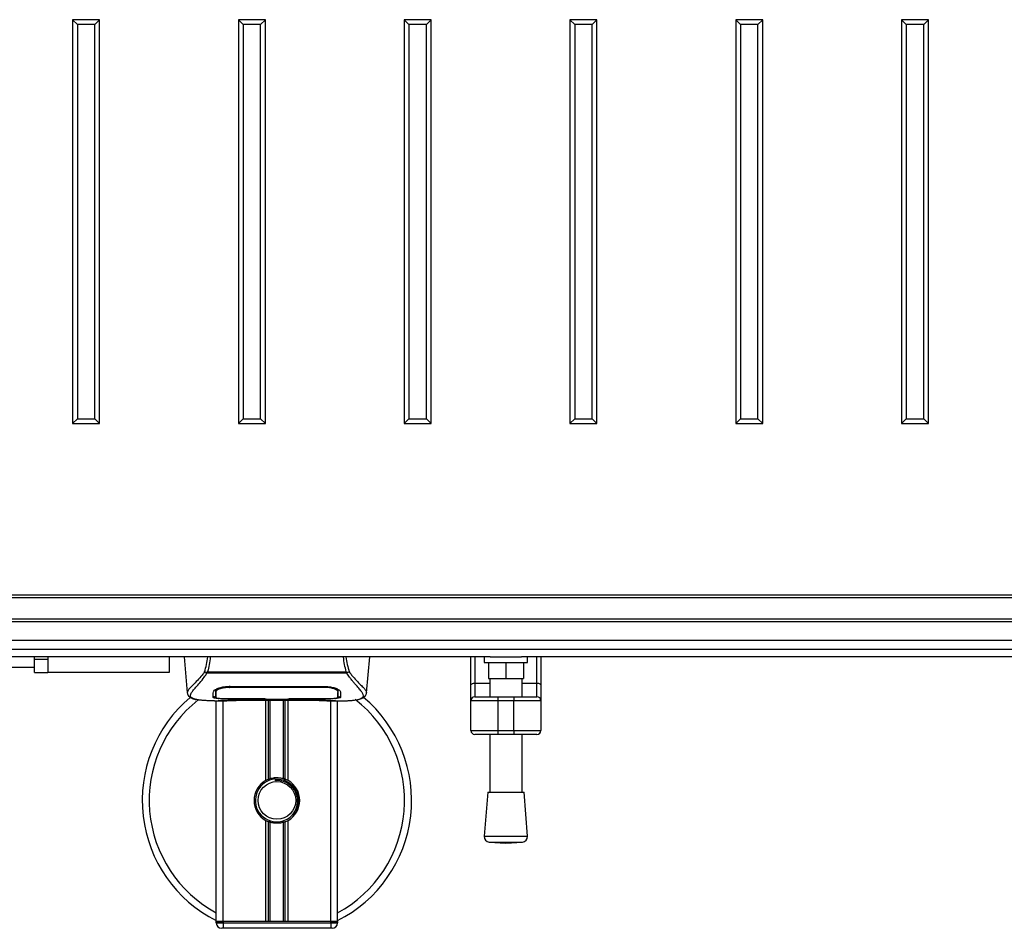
# Model space of a CAD drawing. Header units: millimetres. Extents: x 0 to 420, y 0 to 297.
# Tile 4 of 88: x 88 to 130, y 74 to 113. Entities that reach past the tile are written whole.
import ezdxf

# ---------------------------------------------------------------- set-up
doc = ezdxf.new("R2010")
doc.units = ezdxf.units.MM

msp = doc.modelspace()

# ---------------------------------------------------------------- linework, layer by layer
at = {"color": 7, "linetype": 'Continuous', "lineweight": 25}
for p, q in [((90.6454, 112.3298), (90.4465, 112.5287)), ((91.5834, 112.5287), (90.4465, 112.5287)), ((90.4465, 112.5287), (90.4465, 95.474)), ((91.3845, 112.3298), (90.6454, 112.3298)), ((90.6454, 112.3298), (90.6454, 95.673)), ((91.3845, 112.3298), (91.5834, 112.5287)), ((91.3845, 95.673), (91.3845, 112.3298)), ((91.5834, 95.474), (91.5834, 112.5287)), ((97.6433, 112.3298), (97.4443, 112.5287)), ((98.5813, 112.5287), (97.4443, 112.5287)), ((97.4443, 112.5287), (97.4443, 95.474)), ((98.3824, 112.3298), (97.6433, 112.3298)), ((97.6433, 112.3298), (97.6433, 95.673)), ((98.3824, 112.3298), (98.5813, 112.5287)), ((98.3824, 95.673), (98.3824, 112.3298)), ((98.5813, 95.474), (98.5813, 112.5287)), ((104.6411, 112.3298), (104.4422, 112.5287)), ((105.5792, 112.5287), (104.4422, 112.5287)), ((104.4422, 112.5287), (104.4422, 95.474)), ((105.3802, 112.3298), (104.6411, 112.3298)), ((104.6411, 112.3298), (104.6411, 95.673)), ((105.3802, 112.3298), (105.5792, 112.5287)), ((105.3802, 95.673), (105.3802, 112.3298)), ((105.5792, 95.474), (105.5792, 112.5287)), ((111.639, 112.3298), (111.4401, 112.5287)), ((111.4401, 112.5287), (111.4401, 95.474)), ((112.577, 112.5287), (111.4401, 112.5287)), ((111.639, 112.3298), (111.639, 95.673)), ((112.3781, 112.3298), (111.639, 112.3298)), ((112.3781, 112.3298), (112.577, 112.5287)), ((112.3781, 95.673), (112.3781, 112.3298)), ((112.577, 95.474), (112.577, 112.5287)), ((118.6369, 112.3298), (118.4379, 112.5287)), ((118.4379, 112.5287), (118.4379, 95.474)), ((119.5749, 112.5287), (118.4379, 112.5287)), ((118.6369, 112.3298), (118.6369, 95.673)), ((119.376, 112.3298), (118.6369, 112.3298)), ((119.376, 112.3298), (119.5749, 112.5287)), ((119.376, 95.673), (119.376, 112.3298)), ((119.5749, 95.474), (119.5749, 112.5287)), ((125.6347, 112.3298), (125.4358, 112.5287)), ((126.5728, 112.5287), (125.4358, 112.5287)), ((125.4358, 112.5287), (125.4358, 95.474)), ((126.3738, 112.3298), (125.6347, 112.3298)), ((125.6347, 112.3298), (125.6347, 95.673)), ((126.3738, 112.3298), (126.5728, 112.5287)), ((126.3738, 95.673), (126.3738, 112.3298)), ((126.5728, 95.474), (126.5728, 112.5287)), ((90.6454, 95.673), (90.4465, 95.474)), ((90.6454, 95.673), (91.3845, 95.673)), ((91.3845, 95.673), (91.5834, 95.474)), ((97.6433, 95.673), (97.4443, 95.474)), ((97.6433, 95.673), (98.3824, 95.673)), ((98.3824, 95.673), (98.5813, 95.474)), ((104.6411, 95.673), (104.4422, 95.474)), ((104.6411, 95.673), (105.3802, 95.673)), ((105.3802, 95.673), (105.5792, 95.474)), ((111.639, 95.673), (111.4401, 95.474)), ((111.639, 95.673), (112.3781, 95.673)), ((112.3781, 95.673), (112.577, 95.474)), ((118.6369, 95.673), (118.4379, 95.474)), ((118.6369, 95.673), (119.376, 95.673)), ((119.376, 95.673), (119.5749, 95.474)), ((125.6347, 95.673), (125.4358, 95.474)), ((125.6347, 95.673), (126.3738, 95.673)), ((126.3738, 95.673), (126.5728, 95.474)), ((90.4465, 95.474), (91.5834, 95.474)), ((97.4443, 95.474), (98.5813, 95.474)), ((104.4422, 95.474), (105.5792, 95.474)), ((111.4401, 95.474), (112.577, 95.474)), ((118.4379, 95.474), (119.5749, 95.474)), ((125.4358, 95.474), (126.5728, 95.474)), ((213.9039, 88.2303), (66.0961, 88.2303)), ((213.9039, 88.1166), (66.0961, 88.1166)), ((213.9039, 87.207), (66.0961, 87.207)), ((213.9039, 87.0933), (66.0961, 87.0933)), ((213.9039, 85.9266), (66.0961, 85.9266)), ((108.0672, 85.6152), (66.0961, 85.6152)), ((88.8358, 85.5254), (88.8358, 85.6152)), ((88.8358, 85.5254), (89.4043, 85.5254)), ((88.8358, 84.9569), (88.8358, 85.5254)), ((89.4043, 85.6152), (89.4043, 84.9569)), ((94.5207, 85.6152), (94.5207, 84.9569)), ((95.151, 85.6152), (95.2838, 84.097)), ((102.8535, 84.097), (102.9863, 85.6152)), ((107.2549, 84.4176), (107.2549, 85.6152)), ((107.4255, 85.6152), (107.4255, 84.5154)), ((107.8234, 85.6152), (107.8234, 85.3878)), ((107.8234, 85.3878), (109.6426, 85.3878)), ((107.9939, 85.3878), (107.9939, 84.7056)), ((108.0672, 85.6152), (109.3987, 85.6152)), ((108.733, 85.3878), (108.733, 84.7056)), ((170.6013, 85.6152), (109.3987, 85.6152)), ((109.472, 85.3878), (109.472, 84.7056)), ((109.6426, 85.3878), (109.6426, 85.6152)), ((110.0405, 84.5154), (110.0405, 85.6152)), ((110.2111, 85.6152), (110.2111, 84.4176)), ((87.5851, 85.1843), (88.8358, 85.1843)), ((88.8358, 84.9569), (89.4043, 84.9569)), ((94.5207, 84.9569), (89.4043, 84.9569)), ((96.115, 84.9266), (96.1043, 84.9556)), ((102.0208, 84.9266), (96.115, 84.9266)), ((96.145, 84.9903), (101.9924, 84.9903)), ((102.0333, 84.956), (102.0208, 84.9266)), ((107.2549, 83.7631), (107.2549, 84.4176)), ((107.4255, 84.5154), (107.4255, 83.9336)), ((107.4255, 84.5154), (108.0508, 84.5154)), ((107.9939, 84.7056), (108.733, 84.7056)), ((108.0508, 84.7056), (108.0508, 83.9336)), ((108.733, 84.7056), (109.472, 84.7056)), ((109.4152, 83.9336), (109.4152, 84.7056)), ((109.4152, 84.5154), (110.0405, 84.5154)), ((110.0405, 83.9336), (110.0405, 84.5154)), ((110.2111, 84.4176), (110.2111, 83.7631)), ((95.2836, 84.1015), (95.2858, 84.0972)), ((96.4896, 84.1811), (96.4901, 84.1001)), ((96.4901, 84.1001), (96.4912, 83.9069)), ((96.4956, 84.1532), (96.4937, 84.2306)), ((97.0789, 84.374), (101.0584, 84.374)), ((97.0803, 84.3301), (97.0799, 84.3301)), ((101.0713, 84.3301), (101.0724, 84.373)), ((101.6472, 84.0965), (101.6472, 84.1115)), ((102.8537, 84.1015), (102.8515, 84.0972)), ((96.4283, 83.7631), (96.9495, 83.7631)), ((96.5104, 74.4398), (96.5104, 83.7631)), ((96.6253, 83.7702), (96.6467, 83.7724)), ((96.7947, 74.4398), (96.7947, 83.7631)), ((97.0789, 83.8536), (97.0789, 83.8446)), ((98.557, 83.8446), (97.0789, 83.8446)), ((97.3626, 83.7939), (100.7747, 83.7939)), ((97.3627, 83.794), (100.7746, 83.794)), ((98.557, 83.8446), (98.557, 83.8538)), ((98.557, 83.8239), (98.557, 83.8446)), ((99.5803, 83.8239), (98.557, 83.8239)), ((98.5968, 80.3997), (98.5968, 83.7939)), ((98.6139, 83.8538), (98.6139, 83.8321)), ((98.6139, 83.8321), (98.6139, 83.8538)), ((98.6139, 83.8321), (99.5235, 83.8321)), ((98.72, 80.4576), (98.72, 83.7939)), ((98.7853, 80.4802), (98.7853, 83.7939)), ((99.352, 80.4802), (99.352, 83.7939)), ((99.4172, 80.4576), (99.4172, 83.7939)), ((99.5235, 83.8538), (101.0771, 83.8536)), ((99.5235, 83.8538), (99.5235, 83.8321)), ((99.5405, 80.3997), (99.5405, 83.7939)), ((99.5803, 83.8446), (99.5803, 83.8538)), ((99.5803, 83.8239), (99.5803, 83.8446)), ((101.0584, 83.8446), (99.5803, 83.8446)), ((101.0584, 83.8536), (101.0584, 83.8446)), ((101.1778, 83.7631), (101.7086, 83.7631)), ((101.3426, 74.4398), (101.3426, 83.7631)), ((101.6268, 74.4398), (101.6268, 83.7631)), ((107.2549, 82.5124), (107.2549, 83.7631)), ((108.3919, 83.7631), (107.2549, 83.7631)), ((107.4255, 83.9336), (108.3919, 83.9336)), ((108.3919, 83.9336), (109.0741, 83.9336)), ((108.3919, 83.9336), (108.3919, 83.7631)), ((108.3919, 83.7631), (108.3919, 82.5124)), ((109.0741, 83.7631), (108.3919, 83.7631)), ((109.0741, 83.9336), (109.0741, 83.7631)), ((109.0741, 83.9336), (110.0405, 83.9336)), ((110.2111, 83.7631), (109.0741, 83.7631)), ((109.0741, 82.5124), (109.0741, 83.7631)), ((110.2111, 83.7631), (110.2111, 82.5124)), ((107.2549, 82.5124), (108.3919, 82.5124)), ((108.3919, 82.3419), (107.4255, 82.3419)), ((108.0508, 82.3419), (108.0508, 79.9055)), ((108.3919, 82.5124), (109.0741, 82.5124)), ((108.3919, 82.5124), (108.3919, 82.3419)), ((109.0741, 82.3419), (108.3919, 82.3419)), ((109.0741, 82.5124), (110.2111, 82.5124)), ((109.0741, 82.5124), (109.0741, 82.3419)), ((110.0405, 82.3419), (109.0741, 82.3419)), ((109.4152, 79.9055), (109.4152, 82.3419)), ((98.9898, 80.4624), (98.996, 80.3906)), ((107.9655, 79.9055), (107.8234, 78.0427)), ((107.9655, 79.9055), (109.5004, 79.9055)), ((109.6426, 78.0427), (109.5004, 79.9055)), ((98.5968, 74.4398), (98.5968, 78.7128)), ((98.72, 74.4398), (98.72, 78.6549)), ((98.7853, 74.4398), (98.7853, 78.6323)), ((99.352, 74.4398), (99.352, 78.6323)), ((99.4172, 74.4398), (99.4172, 78.6549)), ((99.5405, 74.4398), (99.5405, 78.7128)), ((107.8234, 78.0427), (109.6426, 78.0427)), ((108.0328, 77.7987), (108.733, 77.7453)), ((108.0328, 77.7987), (109.4331, 77.7987)), ((108.733, 77.7453), (109.4331, 77.7987)), ((96.7947, 74.4398), (96.5104, 74.4398)), ((96.5104, 74.4398), (96.7947, 74.4398)), ((96.5104, 74.383), (96.5104, 74.4398)), ((98.5968, 74.4398), (96.7947, 74.4398)), ((96.7947, 74.4398), (96.7947, 74.383)), ((101.3426, 74.4398), (96.7947, 74.4398)), ((101.3426, 74.4398), (99.5405, 74.4398)), ((101.6268, 74.4398), (101.3426, 74.4398)), ((101.3426, 74.383), (101.3426, 74.4398)), ((101.3426, 74.4398), (101.6268, 74.4398)), ((101.6268, 74.4398), (101.6268, 74.383)), ((96.5104, 74.383), (96.7947, 74.383)), ((96.7947, 74.1556), (96.7378, 74.1556)), ((96.7947, 74.383), (101.3426, 74.383)), ((96.7947, 74.383), (96.7947, 74.1556)), ((101.3426, 74.1556), (96.7947, 74.1556)), ((101.3426, 74.383), (101.6268, 74.383)), ((101.3426, 74.383), (101.3426, 74.1556)), ((101.3995, 74.1556), (101.3426, 74.1556))]:
    msp.add_line(p, q, dxfattribs=at)
at = {"color": 7, "linetype": 'Continuous'}
msp.add_line((70.6441, 86.3213), (209.3559, 86.3213), dxfattribs=at)
at = {"color": 7, "linetype": 'Continuous', "lineweight": 25, "flags": 128}
for points in [[(107.2549, 84.4176), (107.2582, 84.4367), (107.2679, 84.4551), (107.2837, 84.472), (107.3049, 84.4868), (107.3307, 84.499), (107.3602, 84.508), (107.3922, 84.5136), (107.4255, 84.5154)], [(110.0405, 84.5154), (110.0738, 84.5136), (110.1058, 84.508), (110.1353, 84.499), (110.1611, 84.4868), (110.1823, 84.472), (110.1981, 84.4551), (110.2078, 84.4367), (110.2111, 84.4176)], [(97.066, 84.3301), (97.0789, 84.3301), (97.0799, 84.3301)], [(97.0601, 83.8536), (97.8119, 83.8537), (98.6139, 83.8538)]]:
    msp.add_lwpolyline(points, dxfattribs=at)
at = {"color": 7, "linetype": 'Continuous', "lineweight": 25}
msp.add_circle((99.0686, 79.5563), 0.7959, dxfattribs=at)
for centre, radius, start, end in [((99.0686, 79.5563), 5.6849, 130.04684, 243.25632), ((99.0686, 79.5563), 5.3919, 128.04707, 241.67591), ((99.0686, 79.5563), 5.6849, 296.74368, 49.98477), ((99.0686, 79.5563), 5.3919, 298.32409, 52.13734), ((107.4255, 83.7631), 0.1705, 90, 180), ((110.0405, 83.7631), 0.1705, 0, 90), ((107.4255, 82.5124), 0.1705, 180, 270), ((110.0405, 82.5124), 0.1705, 270, 0), ((99.0686, 79.5563), 0.9664, 119.22466, 240.77534), ((99.0686, 79.5563), 0.9096, 94.97424, 274.97424), ((99.0686, 79.5563), 0.9664, 111.14341, 119.22466), ((99.0686, 79.5563), 0.9664, 60.77534, 68.85659), ((99.0686, 79.5563), 0.9664, 299.22466, 60.77534), ((99.0686, 79.5563), 0.9664, 240.77534, 248.85659), ((99.0686, 79.5563), 0.9664, 291.14341, 299.22466), ((108.0501, 78.0254), 0.2274, 175.63709, 265.63709), ((109.4158, 78.0254), 0.2274, 274.36291, 4.36291), ((96.7378, 74.383), 0.2274, 180, 270), ((101.3995, 74.383), 0.2274, 270, 0)]:
    msp.add_arc(centre, radius, start, end, dxfattribs=at)
for points, knots in [([(96.0154, 84.9855), (96.0441, 85.0878), (96.1008, 85.2897), (96.1356, 85.5078), (96.1528, 85.6152)], [0, 0, 0, 0, 0.507285, 1, 1, 1, 1]), ([(96.254, 85.6152), (96.242, 85.5066), (96.2182, 85.291), (96.1693, 85.0901), (96.145, 84.9903)], [0, 0, 0, 0, 0.5034506, 1, 1, 1, 1]), ([(101.9924, 84.9903), (101.9697, 85.0911), (101.9242, 85.2925), (101.8899, 85.5047), (101.885, 85.6147), (101.885, 85.6152)], [0, 0, 0, 0, 0.49992462, 0.99775327, 1, 1, 1, 1]), ([(101.9832, 85.6152), (102.0003, 85.5081), (102.035, 85.2897), (102.0926, 85.0882), (102.1219, 84.9855)], [0, 0, 0, 0, 0.4902557, 1, 1, 1, 1]), ([(96.0153, 84.9856), (95.9813, 84.9405), (95.8784, 84.8038), (95.7089, 84.6156), (95.532, 84.4371), (95.3971, 84.3038), (95.3005, 84.1872), (95.2897, 84.1326), (95.2836, 84.1015)], [0, 0, 0, 0, 0.0842305, 0.25507317, 0.42671503, 0.59795609, 0.7705982, 1, 1, 1, 1]), ([(95.6846, 83.8128), (95.674, 83.815), (95.6515, 83.8197), (95.6195, 83.8278), (95.5888, 83.8367), (95.5379, 83.8541), (95.4781, 83.8831), (95.4272, 83.9335), (95.4133, 83.9976), (95.441, 84.0812), (95.5178, 84.1887), (95.642, 84.3289), (95.8102, 84.5167), (95.9578, 84.7007), (96.0603, 84.8441), (96.0972, 84.8997), (96.115, 84.9266)], [0, 0, 0, 0, 0.0296941, 0.0630559, 0.0949277, 0.1253152, 0.2320581, 0.329603, 0.4332765, 0.5320247, 0.6307679, 0.7350702, 0.8379322, 0.9413758, 0.9716506, 1, 1, 1, 1]), ([(96.1041, 84.9556), (96.1034, 84.9557), (96.0913, 84.957), (96.0684, 84.9616), (96.0384, 84.9724), (96.023, 84.9811), (96.0154, 84.9855)], [0, 0, 0, 0, 0.0200108, 0.34699568, 0.67667396, 1, 1, 1, 1]), ([(96.1039, 84.9559), (96.117, 84.9672), (96.1304, 84.9787), (96.1447, 84.9901), (96.145, 84.9903)], [0, 0, 0, 0, 0.9812431, 1, 1, 1, 1]), ([(101.9924, 84.9903), (101.9927, 84.9901), (102.0076, 84.9794), (102.0206, 84.9676), (102.0333, 84.956)], [0, 0, 0, 0, 0.0189016, 1, 1, 1, 1]), ([(102.4444, 83.8115), (102.4666, 83.8161), (102.5142, 83.8258), (102.5995, 83.8525), (102.6839, 83.8966), (102.7287, 83.9726), (102.7081, 84.0558), (102.6589, 84.1336), (102.6151, 84.1909), (102.5585, 84.2577), (102.4918, 84.3327), (102.4129, 84.4204), (102.3256, 84.5211), (102.2307, 84.6382), (102.128, 84.7701), (102.0583, 84.8719), (102.0208, 84.9266)], [0, 0, 0, 0, 0.0615701, 0.1315117, 0.2707194, 0.403375, 0.5351063, 0.583281, 0.633159, 0.684429, 0.7367584, 0.7838478, 0.8389322, 0.8915733, 0.9416873, 1, 1, 1, 1]), ([(102.1219, 84.9855), (102.1143, 84.9812), (102.0989, 84.9724), (102.0689, 84.9616), (102.046, 84.957), (102.0339, 84.9557), (102.0333, 84.9556)], [0, 0, 0, 0, 0.3236146, 0.6535901, 0.9808697, 1, 1, 1, 1]), ([(102.122, 84.9857), (102.156, 84.9405), (102.2589, 84.8038), (102.4284, 84.6156), (102.6052, 84.4371), (102.7402, 84.3038), (102.8367, 84.1872), (102.8476, 84.1326), (102.8537, 84.1015)], [0, 0, 0, 0, 0.0842472, 0.2550867, 0.4267255, 0.5979634, 0.7706024, 1, 1, 1, 1]), ([(97.0643, 84.3958), (97.0643, 84.3953), (97.0649, 84.3734), (97.0654, 84.3515), (97.066, 84.3301)], [0, 0, 0, 0, 0.0234279, 1, 1, 1, 1]), ([(95.2839, 84.0964), (95.2866, 84.0796), (95.2913, 84.0505), (95.3043, 84.0198), (95.3169, 83.9972), (95.3206, 83.9909), (95.3236, 83.9862), (95.325, 83.9839), (95.326, 83.9824), (95.327, 83.9809), (95.3283, 83.979), (95.3325, 83.9732), (95.3342, 83.9719), (95.338, 83.9687), (95.3407, 83.9666), (95.3433, 83.9646), (95.3444, 83.9636), (95.3453, 83.9629), (95.346, 83.9623), (95.3467, 83.9617), (95.3477, 83.9608), (95.3494, 83.9592), (95.3516, 83.9571), (95.357, 83.952), (95.3646, 83.9444), (95.3764, 83.9329), (95.3928, 83.9183), (95.4164, 83.9006), (95.45, 83.8804), (95.5054, 83.8553), (95.5689, 83.8335), (95.6234, 83.8231), (95.6422, 83.8195)], [0, 0, 0, 0, 0.1089515, 0.188364, 0.2001573, 0.2079786, 0.2104569, 0.211429, 0.2123171, 0.2132332, 0.2142876, 0.2170951, 0.237184, 0.2493495, 0.2561629, 0.2574491, 0.2584675, 0.2589186, 0.2593681, 0.2598525, 0.2604052, 0.2618126, 0.2649232, 0.2694802, 0.2901573, 0.3257637, 0.3793104, 0.4537257, 0.5518018, 0.6762631, 0.8881219, 1, 1, 1, 1]), ([(96.3792, 83.9082), (96.3795, 83.9217), (96.3804, 83.9558), (96.3823, 84.0261), (96.3843, 84.1046), (96.3854, 84.1438)], [0, 0, 0, 0, 0.249392, 0.6241438, 1, 1, 1, 1]), ([(96.3797, 83.9654), (96.3834, 83.9566), (96.3883, 83.9449), (96.4437, 83.9368), (96.458, 83.9347)], [0, 0, 0, 0, 0.7429698, 1, 1, 1, 1]), ([(96.3854, 84.1438), (96.3942, 84.1656), (96.4118, 84.2091), (96.5404, 84.2797), (96.7276, 84.3396), (96.9214, 84.3705), (97.0405, 84.3731), (97.0789, 84.374)], [0, 0, 0, 0, 0.2254673, 0.4508536, 0.6773692, 0.8959117, 1, 1, 1, 1]), ([(96.5504, 84.2779), (96.5317, 84.2672), (96.4871, 84.2414), (96.4822, 84.2168), (96.4794, 84.2025)], [0, 0, 0, 0, 0.419009, 1, 1, 1, 1]), ([(96.4889, 84.2436), (96.4891, 84.2251), (96.4896, 84.1795), (96.4899, 84.137), (96.49, 84.1117)], [0, 0, 0, 0, 0.405505, 1, 1, 1, 1]), ([(96.4901, 84.1001), (96.4901, 84.0972), (96.4903, 84.0652), (96.4907, 84.0008), (96.4911, 83.9394), (96.4913, 83.907)], [0, 0, 0, 0, 0.0448044, 0.4976401, 1, 1, 1, 1]), ([(96.4913, 83.907), (96.4913, 83.9074), (96.4917, 83.9316), (96.4925, 83.9763), (96.4939, 84.0586), (96.4949, 84.116), (96.4955, 84.1502), (96.4956, 84.1532)], [0, 0, 0, 0, 0.0075194, 0.4566651, 0.7153557, 0.9745252, 1, 1, 1, 1]), ([(97.066, 84.3301), (97.0022, 84.3277), (96.8746, 84.3228), (96.7045, 84.2877), (96.5759, 84.2405), (96.5063, 84.1926), (96.4987, 84.1646), (96.4956, 84.1532)], [0, 0, 0, 0, 0.2128654, 0.4257218, 0.6387225, 0.8523499, 1, 1, 1, 1]), ([(101.0713, 84.3301), (101.067, 84.3301), (100.612, 84.3315), (99.2817, 84.3299), (97.9557, 84.33), (97.0803, 84.3301)], [0, 0, 0, 0, 0.0032392, 0.3420114, 1, 1, 1, 1]), ([(101.0584, 84.374), (101.1322, 84.3709), (101.2797, 84.3648), (101.4784, 84.3203), (101.637, 84.2608), (101.7345, 84.1978), (101.7466, 84.1603), (101.7519, 84.1438)], [0, 0, 0, 0, 0.1991311, 0.39793157, 0.60588955, 0.82737965, 1, 1, 1, 1]), ([(101.6417, 84.1532), (101.6351, 84.1703), (101.622, 84.2046), (101.5222, 84.2581), (101.3758, 84.3019), (101.2162, 84.3264), (101.1119, 84.3291), (101.0713, 84.3301)], [0, 0, 0, 0, 0.2177322, 0.4355788, 0.6507548, 0.8640725, 1, 1, 1, 1]), ([(101.6579, 84.2025), (101.6553, 84.2214), (101.6524, 84.2433), (101.6103, 84.2655), (101.6048, 84.2684)], [0, 0, 0, 0, 0.8680111, 1, 1, 1, 1]), ([(101.6441, 84.2481), (101.6438, 84.2372), (101.643, 84.2056), (101.6422, 84.1739), (101.6417, 84.1532)], [0, 0, 0, 0, 0.3458763, 1, 1, 1, 1]), ([(101.6417, 84.1532), (101.6417, 84.1502), (101.6427, 84.0937), (101.644, 84.0228), (101.6452, 83.9527), (101.6457, 83.9216), (101.646, 83.9074), (101.646, 83.907)], [0, 0, 0, 0, 0.0254662, 0.4713629, 0.7317873, 0.9924644, 1, 1, 1, 1]), ([(101.646, 83.9069), (101.646, 83.9074), (101.6463, 83.9706), (101.6468, 84.0338), (101.6472, 84.0965)], [0, 0, 0, 0, 0.0082727, 1, 1, 1, 1]), ([(101.646, 83.907), (101.6463, 83.9672), (101.6467, 84.0304), (101.6471, 84.0935), (101.6472, 84.0965)], [0, 0, 0, 0, 0.9526401, 1, 1, 1, 1]), ([(101.6461, 83.9276), (101.6475, 83.9277), (101.7013, 83.9327), (101.7431, 83.9456), (101.7534, 83.9597), (101.7576, 83.9654)], [0, 0, 0, 0, 0.0154091, 0.6016499, 1, 1, 1, 1]), ([(101.6473, 84.1115), (101.6474, 84.1366), (101.6477, 84.1799), (101.6482, 84.226), (101.6484, 84.2453)], [0, 0, 0, 0, 0.5816412, 1, 1, 1, 1]), ([(101.7519, 84.1438), (101.7532, 84.0931), (101.7553, 84.0167), (101.757, 83.9491), (101.7577, 83.9218), (101.7581, 83.9082)], [0, 0, 0, 0, 0.4985836, 0.7491897, 1, 1, 1, 1]), ([(102.4826, 83.8169), (102.5057, 83.8213), (102.5645, 83.8324), (102.6319, 83.8553), (102.6872, 83.8804), (102.7209, 83.9006), (102.7444, 83.9183), (102.7609, 83.9329), (102.7727, 83.9444), (102.7805, 83.9522), (102.7858, 83.9573), (102.7882, 83.9596), (102.7896, 83.9608), (102.7906, 83.9617), (102.7913, 83.9623), (102.792, 83.9629), (102.7929, 83.9636), (102.794, 83.9645), (102.7958, 83.966), (102.7976, 83.9674), (102.8, 83.9692), (102.8032, 83.972), (102.8048, 83.9732), (102.809, 83.979), (102.8103, 83.9809), (102.8112, 83.9824), (102.8122, 83.9839), (102.8137, 83.9862), (102.8167, 83.9909), (102.8204, 83.9972), (102.833, 84.0198), (102.846, 84.0505), (102.8507, 84.0796), (102.8534, 84.0964)], [0, 0, 0, 0, 0.1334619, 0.3401696, 0.4616095, 0.5573078, 0.6299224, 0.6821773, 0.716929, 0.7371149, 0.7427217, 0.7446041, 0.7459796, 0.7465198, 0.7469929, 0.7474317, 0.7478715, 0.7488637, 0.7501165, 0.7539733, 0.7590859, 0.7686263, 0.7882109, 0.7909476, 0.7919756, 0.7928691, 0.7937356, 0.7946844, 0.7971036, 0.8047367, 0.8162438, 0.8937167, 1, 1, 1, 1]), ([(96.4283, 83.7632), (96.4172, 83.7632), (96.3538, 83.763), (96.2189, 83.7643), (96.0727, 83.7695), (95.9643, 83.7768), (95.9095, 83.7814), (95.8581, 83.7865), (95.8135, 83.7917), (95.7696, 83.7977), (95.7307, 83.8039), (95.7011, 83.8092), (95.6864, 83.8124), (95.6846, 83.8128)], [0, 0, 0, 0, 0.048815, 0.2789226, 0.5451553, 0.6271738, 0.6983433, 0.7585814, 0.8284044, 0.87365, 0.9338927, 0.9917822, 1, 1, 1, 1]), ([(97.0789, 83.8446), (97.0004, 83.8451), (96.8434, 83.8462), (96.6341, 83.8552), (96.4759, 83.8699), (96.3911, 83.8882), (96.3826, 83.9024), (96.3792, 83.9082)], [0, 0, 0, 0, 0.2134118, 0.4268173, 0.6404853, 0.8545743, 1, 1, 1, 1]), ([(96.4913, 83.907), (96.4975, 83.9001), (96.5099, 83.8864), (96.6085, 83.8706), (96.7537, 83.8597), (96.9137, 83.8543), (97.0188, 83.8538), (97.0601, 83.8536)], [0, 0, 0, 0, 0.2161227, 0.4322836, 0.6474825, 0.8614599, 1, 1, 1, 1]), ([(96.6253, 83.7702), (96.6169, 83.7708), (96.5902, 83.7726), (96.5902, 83.7755), (96.6384, 83.7781), (96.6508, 83.7788)], [0, 0, 0, 0, 0.2554048, 0.808946, 1, 1, 1, 1]), ([(96.6215, 83.7766), (96.6214, 83.7766), (96.6197, 83.7763), (96.6276, 83.7775), (96.6425, 83.7784), (96.6508, 83.779)], [0, 0, 0, 0, 0.0062608, 0.4432751, 1, 1, 1, 1]), ([(97.6157, 83.7854), (97.5398, 83.7795), (97.4137, 83.7697), (97.1307, 83.7633), (96.8752, 83.7598), (96.667, 83.7685), (96.6253, 83.7702)], [0, 0, 0, 0, 0.3014378, 0.5009532, 0.9001401, 1, 1, 1, 1]), ([(96.6508, 83.7788), (96.6694, 83.78), (96.7163, 83.7832), (96.8787, 83.7884), (97.1047, 83.793), (97.2767, 83.7936), (97.3627, 83.794)], [0, 0, 0, 0, 0.179813, 0.4537832, 0.7270037, 1, 1, 1, 1]), ([(97.6157, 83.7854), (97.6231, 83.7858), (97.6377, 83.7865), (97.6515, 83.7914), (97.6584, 83.7939)], [0, 0, 0, 0, 0.50476564, 1, 1, 1, 1]), ([(100.4789, 83.7939), (100.4857, 83.7914), (100.4995, 83.7865), (100.5142, 83.7858), (100.5216, 83.7854)], [0, 0, 0, 0, 0.4952474, 1, 1, 1, 1]), ([(101.5119, 83.7702), (101.389, 83.7669), (101.1847, 83.7614), (100.8726, 83.7654), (100.6662, 83.7724), (100.5457, 83.7833), (100.5216, 83.7854)], [0, 0, 0, 0, 0.3015218, 0.5010473, 0.9002301, 1, 1, 1, 1]), ([(100.7746, 83.794), (100.8131, 83.7939), (100.9373, 83.7937), (101.1408, 83.7911), (101.3485, 83.7858), (101.4898, 83.7798), (101.5562, 83.7741), (101.5267, 83.7715), (101.5119, 83.7702)], [0, 0, 0, 0, 0.0821547, 0.26514, 0.4486711, 0.632499, 0.8163009, 1, 1, 1, 1]), ([(100.7746, 83.7939), (100.8246, 83.7938), (100.9293, 83.7936), (101.0821, 83.7917), (101.226, 83.7889), (101.3453, 83.7855), (101.419, 83.7828), (101.441, 83.7815), (101.4431, 83.7814)], [0, 0, 0, 0, 0.1818971, 0.3806132, 0.5809385, 0.7803573, 0.9796755, 1, 1, 1, 1]), ([(101.7581, 83.9082), (101.7506, 83.8998), (101.7355, 83.883), (101.615, 83.8643), (101.4372, 83.8516), (101.2402, 83.8455), (101.11, 83.8448), (101.0584, 83.8446)], [0, 0, 0, 0, 0.2152168, 0.4304623, 0.6450993, 0.8590403, 1, 1, 1, 1]), ([(101.0771, 83.8536), (101.1408, 83.8541), (101.2682, 83.855), (101.4381, 83.8629), (101.5667, 83.8754), (101.6361, 83.8907), (101.6431, 83.9023), (101.646, 83.907)], [0, 0, 0, 0, 0.212876, 0.4257362, 0.6390345, 0.8533124, 1, 1, 1, 1]), ([(101.4431, 83.7814), (101.4632, 83.7804), (101.4956, 83.7788), (101.5162, 83.7765), (101.5142, 83.7769), (101.5137, 83.777)], [0, 0, 0, 0, 0.5506016, 0.8850153, 1, 1, 1, 1]), ([(101.4684, 83.7799), (101.469, 83.7796), (101.4758, 83.7757), (101.4906, 83.7718), (101.5048, 83.7707), (101.5119, 83.7702)], [0, 0, 0, 0, 0.0444331, 0.5222165, 1, 1, 1, 1]), ([(101.7086, 83.7632), (101.7145, 83.7632), (101.7367, 83.763), (101.7797, 83.7633), (101.8323, 83.7636), (101.8845, 83.7644), (101.9363, 83.7655), (101.9907, 83.7671), (102.0498, 83.7694), (102.1216, 83.7732), (102.198, 83.7786), (102.2771, 83.7861), (102.3531, 83.7954), (102.4093, 83.8036), (102.4388, 83.8102), (102.4444, 83.8115)], [0, 0, 0, 0, 0.0276269, 0.1023962, 0.1794566, 0.2499416, 0.3170244, 0.3896542, 0.4678226, 0.551487, 0.6718245, 0.7673734, 0.8639861, 0.9742743, 1, 1, 1, 1]), ([(98.72, 80.4576), (98.7224, 80.4585), (98.7295, 80.4613), (98.7444, 80.4667), (98.7642, 80.4736), (98.7781, 80.478), (98.7848, 80.4801), (98.7853, 80.4802)], [0, 0, 0, 0, 0.1327918, 0.4032892, 0.687946, 0.9762421, 1, 1, 1, 1]), ([(98.7853, 80.4802), (98.8121, 80.4877), (98.9033, 80.5132), (99.0705, 80.5297), (99.2384, 80.5117), (99.3226, 80.4884), (99.352, 80.4802)], [0, 0, 0, 0, 0.1531623, 0.5206118, 0.8327639, 1, 1, 1, 1]), ([(98.9898, 80.4624), (99.1048, 80.4598), (99.3382, 80.4544), (99.6502, 80.2828), (99.8785, 80.0166), (99.9932, 79.6812), (99.9693, 79.3338), (99.8588, 79.0579), (99.73, 78.9488), (99.6873, 78.9127)], [0, 0, 0, 0, 0.1532567, 0.3107756, 0.4622177, 0.6175597, 0.7743655, 0.9251844, 1, 1, 1, 1]), ([(99.1475, 78.6501), (99.2468, 78.671), (99.4452, 78.7128), (99.6953, 78.8961), (99.8735, 79.1449), (99.957, 79.4388), (99.9367, 79.7401), (99.8191, 80.0152), (99.6179, 80.234), (99.3575, 80.3697), (99.1397, 80.4028), (99.0205, 80.3927), (98.996, 80.3906)], [0, 0, 0, 0, 0.110299, 0.220598, 0.3308969, 0.4412694, 0.5489386, 0.6562871, 0.7636969, 0.8686492, 0.9730473, 1, 1, 1, 1]), ([(99.352, 80.4802), (99.3554, 80.4792), (99.3648, 80.4763), (99.3818, 80.4706), (99.4014, 80.4637), (99.4119, 80.4597), (99.4172, 80.4576)], [0, 0, 0, 0, 0.1555726, 0.4297838, 0.7145238, 1, 1, 1, 1]), ([(98.7853, 78.6323), (98.7839, 78.6327), (98.7766, 78.635), (98.762, 78.6397), (98.7423, 78.6465), (98.7282, 78.6517), (98.7216, 78.6543), (98.72, 78.6549)], [0, 0, 0, 0, 0.06768855, 0.33799524, 0.61961326, 0.90796392, 1, 1, 1, 1]), ([(99.352, 78.6323), (99.2946, 78.6178), (99.1781, 78.5884), (98.9845, 78.5876), (98.8547, 78.6116), (98.7937, 78.6298), (98.7853, 78.6323)], [0, 0, 0, 0, 0.3176316, 0.645872, 0.9510876, 1, 1, 1, 1]), ([(99.4172, 78.6549), (99.4163, 78.6545), (99.4107, 78.6524), (99.3983, 78.6477), (99.379, 78.641), (99.3629, 78.6357), (99.3543, 78.633), (99.352, 78.6323)], [0, 0, 0, 0, 0.0570461, 0.3223495, 0.6036753, 0.8921403, 1, 1, 1, 1])]:
    msp.add_open_spline(points, degree=3, knots=knots, dxfattribs=at)

doc.saveas('drawing.dxf')
